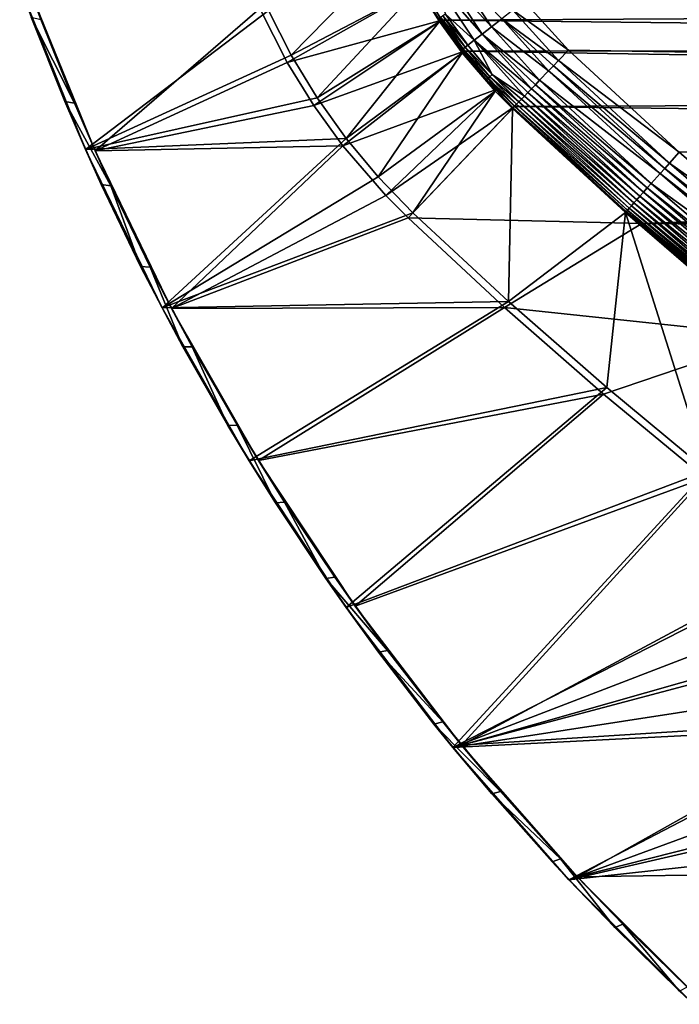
# Model space of a CAD drawing. Header units: metres. Extents: x -1501 to 0, y -1015 to 0.
# Tile 1 of 22: x -1443 to -1201, y -756 to -394. Entities that reach past the tile are written whole.
import ezdxf

# ---------------------------------------------------------------- set-up
doc = ezdxf.new("R2010")
doc.units = ezdxf.units.M

msp = doc.modelspace()

# ---------------------------------------------------------------- linework, layer by layer
at = {"layer": 'None'}
for points in [[(-1304.470459, -366.960876, -377.175201), (-1351.943481, -390.610016), (-1343.615356, -406.986908)], [(-1296.650391, -382.361053, -377.175201), (-1304.470459, -366.960876, -377.175201), (-1343.615356, -406.986908)], [(-1273.403076, -399.230011, -395.641296), (-1288.389526, -376.595245, -395.641296), (-1291.630493, -378.406555, -391.779236)], [(-1269.971069, -396.572113, -398.780426), (-1284.599976, -374.477356, -398.780426), (-1288.389526, -376.595245, -395.641296)], [(-1273.403076, -399.230011, -395.641296), (-1269.971069, -396.572113, -398.780426), (-1288.389526, -376.595245, -395.641296)], [(-1284.599976, -374.477356, -398.780426), (-1269.971069, -396.572113, -398.780426), (-1266.149292, -393.612274, -401.100159)], [(-312.603668, -419.77652, -403), (-304.807007, -373.368744, -403), (-1257.551392, -387.577301, -403)], [(-1291.630493, -378.406555, -391.779236), (-1286.889404, -391.874054, -387.314758), (-1276.338257, -401.503143, -391.779236)], [(-1291.630493, -378.406555, -391.779236), (-1276.338257, -401.503143, -391.779236), (-1273.403076, -399.230011, -395.641296)], [(-1443.397827, -381.632416), (-1419.229736, -441.678619), (-1351.943481, -390.610016)], [(-1419.229736, -441.678619), (-1443.397827, -381.632416), (-1426.825439, -424.023987, -45)], [(-1426.825439, -424.023987, -45), (-1443.397827, -381.632416), (-1439.174805, -393.012756, -45)], [(-1415.715942, -442.202606, -3), (-1439.880859, -382.517548, -3), (-1355.144165, -389.88147, -3)], [(-1435.656006, -393.829926, -45), (-1439.880859, -382.517548, -3), (-1423.307251, -424.654785, -45)], [(-1439.880859, -382.517548, -3), (-1415.715942, -442.202606, -3), (-1423.307251, -424.654785, -45)], [(-1345.056763, -409.747253, -3), (-1355.144165, -389.88147, -3), (-1295.76123, -381.858002, -406)], [(-1345.056763, -409.747253, -3), (-1295.76123, -381.858002, -406), (-1288.241943, -394.056702, -406)], [(-1296.650391, -382.361053, -377.175201), (-1343.615356, -406.986908), (-1334.083496, -422.693665)], [(-1289.090942, -394.625, -377.175201), (-1296.650391, -382.361053, -377.175201), (-1334.083496, -422.693665)], [(-1296.650391, -382.361053, -377.175201), (-1289.090942, -394.625, -377.175201), (-1289.268433, -393.447327, -379.803467)], [(-1288.241943, -394.056702, -406), (-1295.76123, -381.858002, -406), (-286.719604, -388.550842, -406)], [(-1351.943481, -390.610016), (-1419.229736, -441.678619), (-1343.615356, -406.986908)], [(-1345.056763, -409.747253, -3), (-1415.715942, -442.202606, -3), (-1355.144165, -389.88147, -3)], [(-289.754974, -405.215912, -406), (-1288.241943, -394.056702, -406), (-286.719604, -388.550842, -406)], [(-1266.149292, -393.612274, -401.100159), (-1245.361694, -408.988861, -402.522797), (-1262.056519, -390.442627, -402.52005)], [(-1262.056519, -390.442627, -402.52005), (-1241.679077, -405.136078, -403), (-1257.551392, -387.577301, -403)], [(-1245.361694, -408.988861, -402.522797), (-1241.679077, -405.136078, -403), (-1262.056519, -390.442627, -402.52005)], [(-1241.679077, -405.136078, -403), (-312.603668, -419.77652, -403), (-1257.551392, -387.577301, -403)], [(-1435.656006, -393.829926, -45), (-1423.307251, -424.654785, -45), (-1439.174805, -393.012756, -45)], [(-1423.307251, -424.654785, -45), (-1426.825439, -424.023987, -45), (-1439.174805, -393.012756, -45)], [(-1335.307495, -425.563843, -3), (-1345.056763, -409.747253, -3), (-1288.241943, -394.056702, -406)], [(-1335.307495, -425.563843, -3), (-1288.241943, -394.056702, -406), (-1279.954468, -405.497314, -406)], [(-1289.090942, -394.625, -377.175201), (-1334.083496, -422.693665), (-1323.401245, -437.641937)], [(-1280.759033, -406.126801, -377.175201), (-1289.090942, -394.625, -377.175201), (-1323.401245, -437.641937)], [(-1289.268433, -393.447327, -379.803467), (-1280.367432, -404.623505, -382.385681), (-1288.663086, -393.047028, -382.385681)], [(-1289.090942, -394.625, -377.175201), (-1280.941162, -405.067841, -379.803467), (-1289.268433, -393.447327, -379.803467)], [(-1289.268433, -393.447327, -379.803467), (-1280.941162, -405.067841, -379.803467), (-1280.367432, -404.623505, -382.385681)], [(-1289.090942, -394.625, -377.175201), (-1280.759033, -406.126801, -377.175201), (-1280.941162, -405.067841, -379.803467)], [(-1288.663086, -393.047028, -382.385681), (-1279.613892, -404.039917, -384.897552), (-1287.868042, -392.521271, -384.897552)], [(-1288.663086, -393.047028, -382.385681), (-1280.367432, -404.623505, -382.385681), (-1279.613892, -404.039917, -384.897552)], [(-1279.954468, -405.497314, -406), (-1288.241943, -394.056702, -406), (-289.754974, -405.215912, -406)], [(-1287.868042, -392.521271, -384.897552), (-1278.686279, -403.321503, -387.314758), (-1286.889404, -391.874054, -387.314758)], [(-1279.613892, -404.039917, -384.897552), (-1278.686279, -403.321503, -387.314758), (-1287.868042, -392.521271, -384.897552)], [(-1286.889404, -391.874054, -387.314758), (-1278.686279, -403.321503, -387.314758), (-1276.338257, -401.503143, -391.779236)], [(-1269.971069, -396.572113, -398.780426), (-1248.93811, -412.730621, -401.100342), (-1266.149292, -393.612274, -401.100159)], [(-1248.93811, -412.730621, -401.100342), (-1247.171997, -410.882904, -401.927521), (-1266.149292, -393.612274, -401.100159)], [(-1266.149292, -393.612274, -401.100159), (-1247.171997, -410.882904, -401.927521), (-1245.361694, -408.988861, -402.522797)], [(-1273.403076, -399.230011, -395.641296), (-1252.278931, -416.225891, -398.780975), (-1269.971069, -396.572113, -398.780426)], [(-1252.278931, -416.225891, -398.780975), (-1248.93811, -412.730621, -401.100342), (-1269.971069, -396.572113, -398.780426)], [(-1276.338257, -401.503143, -391.779236), (-1278.686279, -403.321503, -387.314758), (-1269.669678, -414.120789, -387.314758)], [(-1276.338257, -401.503143, -391.779236), (-1255.27832, -419.363953, -395.641296), (-1273.403076, -399.230011, -395.641296)], [(-1269.669678, -414.120789, -387.314758), (-1257.844116, -422.048279, -391.779541), (-1276.338257, -401.503143, -391.779236)], [(-1257.844116, -422.048279, -391.779541), (-1256.620728, -420.768341, -393.793762), (-1276.338257, -401.503143, -391.779236)], [(-1276.338257, -401.503143, -391.779236), (-1256.620728, -420.768341, -393.793762), (-1255.27832, -419.363953, -395.641296)], [(-1255.27832, -419.363953, -395.641296), (-1253.827393, -417.845947, -397.307983), (-1273.403076, -399.230011, -395.641296)], [(-1273.403076, -399.230011, -395.641296), (-1253.827393, -417.845947, -397.307983), (-1252.278931, -416.225891, -398.780975)], [(-1324.562012, -440.397522, -3), (-1335.307495, -425.563843, -3), (-1279.954468, -405.497314, -406)], [(-1324.562012, -440.397522, -3), (-1279.954468, -405.497314, -406), (-1267.835571, -419.526672, -406)], [(-1280.367432, -404.623505, -382.385681), (-1280.941162, -405.067841, -379.803467), (-1271.249146, -415.544495, -382.385681)], [(-1271.249146, -415.544495, -382.385681), (-1280.941162, -405.067841, -379.803467), (-1271.788208, -416.030396, -379.803467)], [(-1280.941162, -405.067841, -379.803467), (-1280.759033, -406.126801, -377.175201), (-1271.788208, -416.030396, -379.803467)], [(-1279.613892, -404.039917, -384.897552), (-1280.367432, -404.623505, -382.385681), (-1270.541138, -414.906342, -384.897552)], [(-1270.541138, -414.906342, -384.897552), (-1280.367432, -404.623505, -382.385681), (-1271.249146, -415.544495, -382.385681)], [(-293.009277, -421.585968, -406), (-1279.954468, -405.497314, -406), (-289.754974, -405.215912, -406)], [(-1267.835571, -419.526672, -406), (-1279.954468, -405.497314, -406), (-1261.500244, -425.873413, -406)], [(-1279.954468, -405.497314, -406), (-293.009277, -421.585968, -406), (-1261.500244, -425.873413, -406)], [(-1278.686279, -403.321503, -387.314758), (-1279.613892, -404.039917, -384.897552), (-1269.669678, -414.120789, -387.314758)], [(-1269.669678, -414.120789, -387.314758), (-1279.613892, -404.039917, -384.897552), (-1270.541138, -414.906342, -384.897552)], [(-1241.679077, -405.136078, -403), (-1245.361694, -408.988861, -402.522797), (-1200.996948, -442.694824, -403)], [(-1241.679077, -405.136078, -403), (-1200.996948, -442.694824, -403), (-312.603668, -419.77652, -403)], [(-1419.229736, -441.678619), (-1334.083496, -422.693665), (-1343.615356, -406.986908)], [(-1280.759033, -406.126801, -377.175201), (-1323.401245, -437.641937), (-1311.629028, -451.747681)], [(-1268.575195, -420.231384, -377.175201), (-1280.759033, -406.126801, -377.175201), (-1311.629028, -451.747681)], [(-1271.788208, -416.030396, -379.803467), (-1280.759033, -406.126801, -377.175201), (-1268.575195, -420.231384, -377.175201)], [(-1204.543091, -446.670441, -402.52005), (-1245.361694, -408.988861, -402.522797), (-1247.171997, -410.882904, -401.927521)], [(-1245.361694, -408.988861, -402.522797), (-1204.543091, -446.670441, -402.52005), (-1200.996948, -442.694824, -403)], [(-1415.715942, -442.202606, -3), (-1345.056763, -409.747253, -3), (-1335.307495, -425.563843, -3)], [(-1248.93811, -412.730621, -401.100342), (-1252.278931, -416.225891, -398.780975), (-1207.988525, -450.534515, -401.100159)], [(-1247.171997, -410.882904, -401.927521), (-1248.93811, -412.730621, -401.100342), (-1206.286865, -448.626038, -401.92572)], [(-1248.93811, -412.730621, -401.100342), (-1207.988525, -450.534515, -401.100159), (-1206.286865, -448.626038, -401.92572)], [(-1206.286865, -448.626038, -401.92572), (-1204.543091, -446.670441, -402.52005), (-1247.171997, -410.882904, -401.927521)], [(-1261.367065, -425.7341, -382.386566), (-1271.249146, -415.544495, -382.385681), (-1271.788208, -416.030396, -379.803467)], [(-1261.990723, -426.386536, -378.988251), (-1271.788208, -416.030396, -379.803467), (-1268.575195, -420.231384, -377.175201)], [(-1261.990723, -426.386536, -378.988251), (-1261.367065, -425.7341, -382.386566), (-1271.788208, -416.030396, -379.803467)], [(-1260.707764, -425.044373, -384.898315), (-1270.541138, -414.906342, -384.897552), (-1271.249146, -415.544495, -382.385681)], [(-1261.367065, -425.7341, -382.386566), (-1260.707764, -425.044373, -384.898315), (-1271.249146, -415.544495, -382.385681)], [(-1259.895996, -424.195068, -387.314301), (-1269.669678, -414.120789, -387.314758), (-1270.541138, -414.906342, -384.897552)], [(-1260.707764, -425.044373, -384.898315), (-1259.895996, -424.195068, -387.314301), (-1270.541138, -414.906342, -384.897552)], [(-1259.895996, -424.195068, -387.314301), (-1258.938721, -423.193542, -389.614227), (-1269.669678, -414.120789, -387.314758)], [(-1258.938721, -423.193542, -389.614227), (-1257.844116, -422.048279, -391.779541), (-1269.669678, -414.120789, -387.314758)], [(-1211.205933, -454.142822, -398.780426), (-1252.278931, -416.225891, -398.780975), (-1253.827393, -417.845947, -397.307983)], [(-1252.278931, -416.225891, -398.780975), (-1211.205933, -454.142822, -398.780426), (-1207.988525, -450.534515, -401.100159)], [(-1308.839722, -458.597443, -3), (-1324.562012, -440.397522, -3), (-1267.835571, -419.526672, -406)], [(-1308.839722, -458.597443, -3), (-1267.835571, -419.526672, -406), (-1261.500244, -425.873413, -406)], [(-1255.27832, -419.363953, -395.641296), (-1256.620728, -420.768341, -393.793762), (-1214.095093, -457.382996, -395.641296)], [(-1253.827393, -417.845947, -397.307983), (-1255.27832, -419.363953, -395.641296), (-1212.697388, -455.81546, -397.307617)], [(-1255.27832, -419.363953, -395.641296), (-1214.095093, -457.382996, -395.641296), (-1212.697388, -455.81546, -397.307617)], [(-1212.697388, -455.81546, -397.307617), (-1211.205933, -454.142822, -398.780426), (-1253.827393, -417.845947, -397.307983)], [(-1200.996948, -442.694824, -403), (-1159.021484, -478.837067, -403), (-312.603668, -419.77652, -403)], [(-1334.083496, -422.693665), (-1419.229736, -441.678619), (-1323.401245, -437.641937)], [(-1268.575195, -420.231384, -377.175201), (-1311.629028, -451.747681), (-1298.832642, -464.931549)], [(-1262.206055, -426.611908, -377.175201), (-1268.575195, -420.231384, -377.175201), (-1298.832642, -464.931549)], [(-1262.206055, -426.611908, -377.175201), (-1261.990723, -426.386536, -378.988251), (-1268.575195, -420.231384, -377.175201)], [(-1261.500244, -425.873413, -406), (-293.009277, -421.585968, -406), (-296.472443, -437.669617, -406)], [(-1217.620605, -461.336914, -389.61441), (-1258.938721, -423.193542, -389.614227), (-1259.895996, -424.195068, -387.314301)], [(-1257.844116, -422.048279, -391.779541), (-1258.938721, -423.193542, -389.614227), (-1216.565918, -460.154144, -391.779236)], [(-1258.938721, -423.193542, -389.614227), (-1217.620605, -461.336914, -389.61441), (-1216.565918, -460.154144, -391.779236)], [(-1256.620728, -420.768341, -393.793762), (-1257.844116, -422.048279, -391.779541), (-1215.387695, -458.832794, -393.793457)], [(-1257.844116, -422.048279, -391.779541), (-1216.565918, -460.154144, -391.779236), (-1215.387695, -458.832794, -393.793457)], [(-1256.620728, -420.768341, -393.793762), (-1215.387695, -458.832794, -393.793457), (-1214.095093, -457.382996, -395.641296)], [(-1413.408203, -454.588379, -45), (-1419.229736, -441.678619), (-1426.825439, -424.023987, -45)], [(-1423.307251, -424.654785, -45), (-1409.899414, -455.033936, -45), (-1426.825439, -424.023987, -45)], [(-1409.899414, -455.033936, -45), (-1413.408203, -454.588379, -45), (-1426.825439, -424.023987, -45)], [(-1423.307251, -424.654785, -45), (-1415.715942, -442.202606, -3), (-1409.899414, -455.033936, -45)], [(-1324.562012, -440.397522, -3), (-1415.715942, -442.202606, -3), (-1335.307495, -425.563843, -3)], [(-1300.634644, -466.816772, -3), (-1308.839722, -458.597443, -3), (-1261.500244, -425.873413, -406)], [(-1214.653198, -468.930359, -406), (-1300.634644, -466.816772, -3), (-1261.500244, -425.873413, -406)], [(-1262.206055, -426.611908, -377.175201), (-1298.832642, -464.931549), (-1263.665771, -497.59726)], [(-1220.748169, -464.88623, -377.175201), (-1262.206055, -426.611908, -377.175201), (-1263.665771, -497.59726)], [(-1261.990723, -426.386536, -378.988251), (-1262.206055, -426.611908, -377.175201), (-1220.440796, -464.499817, -379.803467)], [(-1262.206055, -426.611908, -377.175201), (-1220.748169, -464.88623, -377.175201), (-1220.440796, -464.499817, -379.803467)], [(-1219.957764, -463.958099, -382.385681), (-1261.367065, -425.7341, -382.386566), (-1261.990723, -426.386536, -378.988251)], [(-1220.440796, -464.499817, -379.803467), (-1219.957764, -463.958099, -382.385681), (-1261.990723, -426.386536, -378.988251)], [(-1214.653198, -468.930359, -406), (-1261.500244, -425.873413, -406), (-296.472443, -437.669617, -406)], [(-1219.323364, -463.246674, -384.897552), (-1260.707764, -425.044373, -384.898315), (-1261.367065, -425.7341, -382.386566)], [(-1219.957764, -463.958099, -382.385681), (-1219.323364, -463.246674, -384.897552), (-1261.367065, -425.7341, -382.386566)], [(-1218.54248, -462.37088, -387.314758), (-1259.895996, -424.195068, -387.314301), (-1260.707764, -425.044373, -384.898315)], [(-1219.323364, -463.246674, -384.897552), (-1218.54248, -462.37088, -387.314758), (-1260.707764, -425.044373, -384.898315)], [(-1218.54248, -462.37088, -387.314758), (-1217.620605, -461.336914, -389.61441), (-1259.895996, -424.195068, -387.314301)], [(-1419.229736, -441.678619), (-1391.080811, -499.964722), (-1323.401245, -437.641937)], [(-1323.401245, -437.641937), (-1391.080811, -499.964722), (-1311.629028, -451.747681)], [(-1214.653198, -468.930359, -406), (-296.472443, -437.669617, -406), (-301.366333, -458.551453, -406)], [(-1391.080811, -499.964722), (-1419.229736, -441.678619), (-1398.939331, -484.669159, -45)], [(-1419.229736, -441.678619), (-1413.408203, -454.588379, -45), (-1398.939331, -484.669159, -45)], [(-1387.602417, -500.132538, -3), (-1415.715942, -442.202606, -3), (-1324.562012, -440.397522, -3)], [(-1308.839722, -458.597443, -3), (-1387.602417, -500.132538, -3), (-1324.562012, -440.397522, -3)], [(-1415.715942, -442.202606, -3), (-1387.602417, -500.132538, -3), (-1409.899414, -455.033936, -45)], [(-1200.996948, -442.694824, -403), (-1204.543091, -446.670441, -402.52005), (-1159.021484, -478.837067, -403)], [(-1206.286865, -448.626038, -401.92572), (-1207.988525, -450.534515, -401.100159), (-1164.099731, -484.948456, -401.92572)], [(-1162.424805, -482.933624, -402.52005), (-1204.543091, -446.670441, -402.52005), (-1206.286865, -448.626038, -401.92572)], [(-1164.099731, -484.948456, -401.92572), (-1162.424805, -482.933624, -402.52005), (-1206.286865, -448.626038, -401.92572)], [(-1204.543091, -446.670441, -402.52005), (-1162.424805, -482.933624, -402.52005), (-1159.021484, -478.837067, -403)], [(-1391.080811, -499.964722), (-1298.832642, -464.931549), (-1311.629028, -451.747681)], [(-1207.988525, -450.534515, -401.100159), (-1211.205933, -454.142822, -398.780426), (-1165.734375, -486.914734, -401.100159)], [(-1207.988525, -450.534515, -401.100159), (-1165.734375, -486.914734, -401.100159), (-1164.099731, -484.948456, -401.92572)], [(-1413.408203, -454.588379, -45), (-1409.899414, -455.033936, -45), (-1398.939331, -484.669159, -45)], [(-1409.899414, -455.033936, -45), (-1387.602417, -500.132538, -3), (-1395.448364, -484.930939, -45)], [(-1409.899414, -455.033936, -45), (-1395.448364, -484.930939, -45), (-1398.939331, -484.669159, -45)], [(-1212.697388, -455.81546, -397.307617), (-1214.095093, -457.382996, -395.641296), (-1170.257324, -492.355591, -397.307617)], [(-1168.824829, -490.632263, -398.780426), (-1211.205933, -454.142822, -398.780426), (-1212.697388, -455.81546, -397.307617)], [(-1170.257324, -492.355591, -397.307617), (-1168.824829, -490.632263, -398.780426), (-1212.697388, -455.81546, -397.307617)], [(-1211.205933, -454.142822, -398.780426), (-1168.824829, -490.632263, -398.780426), (-1165.734375, -486.914734, -401.100159)], [(-1308.839722, -458.597443, -3), (-1300.634644, -466.816772, -3), (-1387.602417, -500.132538, -3)], [(-1215.387695, -458.832794, -393.793457), (-1216.565918, -460.154144, -391.779236), (-1172.841675, -495.464264, -393.793457)], [(-1214.095093, -457.382996, -395.641296), (-1215.387695, -458.832794, -393.793457), (-1171.599976, -493.970581, -395.641296)], [(-1215.387695, -458.832794, -393.793457), (-1172.841675, -495.464264, -393.793457), (-1171.599976, -493.970581, -395.641296)], [(-306.138794, -477.265167, -406), (-1214.653198, -468.930359, -406), (-301.366333, -458.551453, -406)], [(-1214.095093, -457.382996, -395.641296), (-1171.599976, -493.970581, -395.641296), (-1170.257324, -492.355591, -397.307617)], [(-1176.62207, -500.01181, -384.897552), (-1219.323364, -463.246674, -384.897552), (-1219.957764, -463.958099, -382.385681)], [(-1175.871948, -499.109497, -387.314758), (-1218.54248, -462.37088, -387.314758), (-1219.323364, -463.246674, -384.897552)], [(-1176.62207, -500.01181, -384.897552), (-1175.871948, -499.109497, -387.314758), (-1219.323364, -463.246674, -384.897552)], [(-1174.98645, -498.04422, -389.61441), (-1217.620605, -461.336914, -389.61441), (-1218.54248, -462.37088, -387.314758)], [(-1175.871948, -499.109497, -387.314758), (-1174.98645, -498.04422, -389.61441), (-1218.54248, -462.37088, -387.314758)], [(-1216.565918, -460.154144, -391.779236), (-1217.620605, -461.336914, -389.61441), (-1173.973389, -496.825653, -391.779236)], [(-1217.620605, -461.336914, -389.61441), (-1174.98645, -498.04422, -389.61441), (-1173.973389, -496.825653, -391.779236)], [(-1216.565918, -460.154144, -391.779236), (-1173.973389, -496.825653, -391.779236), (-1172.841675, -495.464264, -393.793457)], [(-1298.832642, -464.931549), (-1391.080811, -499.964722), (-1263.665771, -497.59726)], [(-1300.634644, -466.816772, -3), (-1265.171631, -499.751129, -3), (-1387.602417, -500.132538, -3)], [(-1265.171631, -499.751129, -3), (-1300.634644, -466.816772, -3), (-1214.653198, -468.930359, -406)], [(-1220.748169, -464.88623, -377.175201), (-1263.665771, -497.59726), (-1227.581055, -529.246155)], [(-1190.607788, -559.852417), (-1220.748169, -464.88623, -377.175201), (-1227.581055, -529.246155)], [(-1220.440796, -464.499817, -379.803467), (-1220.748169, -464.88623, -377.175201), (-1177.695435, -501.302917, -379.803467)], [(-1220.748169, -464.88623, -377.175201), (-1177.98938, -501.70163, -377.175201), (-1177.695435, -501.302917, -379.803467)], [(-1177.98938, -501.70163, -377.175201), (-1220.748169, -464.88623, -377.175201), (-1190.607788, -559.852417)], [(-1177.231445, -500.744812, -382.385681), (-1219.957764, -463.958099, -382.385681), (-1220.440796, -464.499817, -379.803467)], [(-1177.695435, -501.302917, -379.803467), (-1177.231445, -500.744812, -382.385681), (-1220.440796, -464.499817, -379.803467)], [(-1177.231445, -500.744812, -382.385681), (-1176.62207, -500.01181, -384.897552), (-1219.957764, -463.958099, -382.385681)], [(-1165.89502, -510.339233, -406), (-1265.171631, -499.751129, -3), (-1214.653198, -468.930359, -406)], [(-1165.89502, -510.339233, -406), (-1214.653198, -468.930359, -406), (-306.138794, -477.265167, -406)], [(-1391.080811, -499.964722), (-1398.939331, -484.669159, -45), (-1383.436035, -514.230164, -45)], [(-1398.939331, -484.669159, -45), (-1395.448364, -484.930939, -45), (-1383.436035, -514.230164, -45)], [(-1387.602417, -500.132538, -3), (-1379.971436, -514.310059, -45), (-1395.448364, -484.930939, -45)], [(-1395.448364, -484.930939, -45), (-1379.971436, -514.310059, -45), (-1383.436035, -514.230164, -45)], [(-1391.080811, -499.964722), (-1359.078125, -556.227173), (-1263.665771, -497.59726)], [(-1387.602417, -500.132538, -3), (-1265.171631, -499.751129, -3), (-1355.666748, -556.046509, -3)], [(-1263.665771, -497.59726), (-1359.078125, -556.227173), (-1227.581055, -529.246155)], [(-1265.171631, -499.751129, -3), (-1228.776978, -531.653076, -3), (-1355.666748, -556.046509, -3)], [(-1165.89502, -510.339233, -406), (-1228.776978, -531.653076, -3), (-1265.171631, -499.751129, -3)], [(-1359.078125, -556.227173), (-1391.080811, -499.964722), (-1366.917114, -543.23584, -45)], [(-1366.917114, -543.23584, -45), (-1391.080811, -499.964722), (-1383.436035, -514.230164, -45)], [(-1387.602417, -500.132538, -3), (-1355.666748, -556.046509, -3), (-1379.971436, -514.310059, -45)], [(-1191.480957, -562.496277, -3), (-1228.776978, -531.653076, -3), (-1165.89502, -510.339233, -406)], [(-1383.436035, -514.230164, -45), (-1379.971436, -514.310059, -45), (-1366.917114, -543.23584, -45)], [(-1355.666748, -556.046509, -3), (-1363.487305, -543.135986, -45), (-1379.971436, -514.310059, -45)], [(-1379.971436, -514.310059, -45), (-1363.487305, -543.135986, -45), (-1366.917114, -543.23584, -45)], [(-1359.078125, -556.227173), (-1323.366455, -610.211548), (-1227.581055, -529.246155)], [(-1355.666748, -556.046509, -3), (-1228.776978, -531.653076, -3), (-1320.052979, -609.692627, -3)], [(-1227.581055, -529.246155), (-1323.366455, -610.211548), (-1190.607788, -559.852417)], [(-1228.776978, -531.653076, -3), (-1191.480957, -562.496277, -3), (-1320.052979, -609.692627, -3)], [(-1366.917114, -543.23584, -45), (-1363.487305, -543.135986, -45), (-1349.402466, -571.651245, -45)], [(-1349.402466, -571.651245, -45), (-1359.078125, -556.227173), (-1366.917114, -543.23584, -45)], [(-1363.487305, -543.135986, -45), (-1355.666748, -556.046509, -3), (-1346.015503, -571.374329, -45)], [(-1363.487305, -543.135986, -45), (-1346.015503, -571.374329, -45), (-1349.402466, -571.651245, -45)], [(-1323.366455, -610.211548), (-1359.078125, -556.227173), (-1349.402466, -571.651245, -45)], [(-1355.666748, -556.046509, -3), (-1320.052979, -609.692627, -3), (-1346.015503, -571.374329, -45)], [(-1323.366455, -610.211548), (-1284.1073, -661.673706), (-1190.607788, -559.852417)], [(-1190.607788, -559.852417), (-1284.1073, -661.673706), (-1151.777588, -594.073975)], [(-1320.052979, -609.692627, -3), (-1191.480957, -562.496277, -3), (-1280.921387, -660.829407, -3)], [(-1191.480957, -562.496277, -3), (-1153.314209, -592.255249, -3.000001), (-1280.921387, -660.829407, -3)], [(-1349.402466, -571.651245, -45), (-1346.015503, -571.374329, -45), (-1330.912964, -599.442322, -45)], [(-1330.912964, -599.442322, -45), (-1323.366455, -610.211548), (-1349.402466, -571.651245, -45)], [(-1346.015503, -571.374329, -45), (-1320.052979, -609.692627, -3), (-1327.577148, -598.99115, -45)], [(-1346.015503, -571.374329, -45), (-1327.577148, -598.99115, -45), (-1330.912964, -599.442322, -45)], [(-1280.921387, -660.829407, -3), (-1153.314209, -592.255249, -3.000001), (-1145.73999, -622.274109, -3)], [(-1284.1073, -661.673706), (-1148.099731, -609.295593), (-1151.777588, -594.073975)], [(-1330.912964, -599.442322, -45), (-1327.577148, -598.99115, -45), (-1308.194214, -625.953491, -45)], [(-1323.366455, -610.211548), (-1330.912964, -599.442322, -45), (-1311.470947, -626.575562, -45)], [(-1330.912964, -599.442322, -45), (-1308.194214, -625.953491, -45), (-1311.470947, -626.575562, -45)], [(-1320.052979, -609.692627, -3), (-1308.194214, -625.953491, -45), (-1327.577148, -598.99115, -45)], [(-1284.1073, -661.673706), (-1323.366455, -610.211548), (-1311.470947, -626.575562, -45)], [(-1320.052979, -609.692627, -3), (-1280.921387, -660.829407, -3), (-1308.194214, -625.953491, -45)], [(-1143.796997, -624.352478), (-1148.099731, -609.295593), (-1284.1073, -661.673706)], [(-1280.921387, -660.829407, -3), (-1145.73999, -622.274109, -3), (-1135.76123, -651.581543, -3)], [(-1308.194214, -625.953491, -45), (-1287.890015, -652.229004, -45), (-1311.470947, -626.575562, -45)], [(-1280.921387, -660.829407, -3), (-1287.890015, -652.229004, -45), (-1308.194214, -625.953491, -45)], [(-1284.1073, -661.673706), (-1138.876709, -639.219055), (-1143.796997, -624.352478)], [(-1284.1073, -661.673706), (-1311.470947, -626.575562, -45), (-1291.099976, -653.018372, -45)], [(-1311.470947, -626.575562, -45), (-1287.890015, -652.229004, -45), (-1291.099976, -653.018372, -45)], [(-1133.347168, -653.869934), (-1138.876709, -639.219055), (-1284.1073, -661.673706)], [(-1238.44812, -709.226501, -3), (-1280.921387, -660.829407, -3), (-1135.76123, -651.581543, -3)], [(-1238.44812, -709.226501, -3), (-1135.76123, -651.581543, -3), (-1123.439087, -679.983398, -3)], [(-1287.890015, -652.229004, -45), (-1266.688721, -677.786194, -45), (-1291.099976, -653.018372, -45)], [(-1269.824219, -678.738953, -45), (-1284.1073, -661.673706), (-1291.099976, -653.018372, -45)], [(-1291.099976, -653.018372, -45), (-1266.688721, -677.786194, -45), (-1269.824219, -678.738953, -45)], [(-1287.890015, -652.229004, -45), (-1280.921387, -660.829407, -3), (-1266.688721, -677.786194, -45)], [(-1241.478149, -710.380981), (-1133.347168, -653.869934), (-1284.1073, -661.673706)], [(-1127.217896, -668.280151), (-1133.347168, -653.869934), (-1241.478149, -710.380981)], [(-1241.478149, -710.380981), (-1284.1073, -661.673706), (-1269.824219, -678.738953, -45)], [(-1280.921387, -660.829407, -3), (-1238.44812, -709.226501, -3), (-1266.688721, -677.786194, -45)], [(-1120.499146, -682.425232), (-1127.217896, -668.280151), (-1241.478149, -710.380981)], [(-1266.688721, -677.786194, -45), (-1244.615845, -702.594543, -45), (-1269.824219, -678.738953, -45)], [(-1247.669434, -703.70636, -45), (-1241.478149, -710.380981), (-1269.824219, -678.738953, -45)], [(-1269.824219, -678.738953, -45), (-1244.615845, -702.594543, -45), (-1247.669434, -703.70636, -45)], [(-1266.688721, -677.786194, -45), (-1238.44812, -709.226501, -3), (-1244.615845, -702.594543, -45)], [(-1108.848511, -707.289246, -3), (-1238.44812, -709.226501, -3), (-1123.439087, -679.983398, -3)], [(-1120.499146, -682.425232), (-1241.478149, -710.380981), (-1113.202515, -696.281067)], [(-1241.478149, -710.380981), (-1195.671875, -756.113037), (-1113.202515, -696.281067)], [(-1244.615845, -702.594543, -45), (-1224.662354, -727.890564, -45), (-1247.669434, -703.70636, -45)], [(-1238.44812, -709.226501, -3), (-1221.697754, -726.624207, -45), (-1244.615845, -702.594543, -45)], [(-1244.615845, -702.594543, -45), (-1221.697754, -726.624207, -45), (-1224.662354, -727.890564, -45)], [(-1241.478149, -710.380981), (-1247.669434, -703.70636, -45), (-1224.662354, -727.890564, -45)], [(-1192.824707, -754.666016, -3), (-1238.44812, -709.226501, -3), (-1108.848511, -707.289246, -3)], [(-1238.44812, -709.226501, -3), (-1192.824707, -754.666016, -3), (-1221.697754, -726.624207, -45)], [(-1195.671875, -756.113037), (-1241.478149, -710.380981), (-1224.662354, -727.890564, -45)], [(-1221.697754, -726.624207, -45), (-1200.830444, -751.262451, -45), (-1224.662354, -727.890564, -45)], [(-1195.671875, -756.113037), (-1224.662354, -727.890564, -45), (-1200.830444, -751.262451, -45)], [(-1192.824707, -754.666016, -3), (-1197.962036, -749.846497, -45), (-1221.697754, -726.624207, -45)], [(-1221.697754, -726.624207, -45), (-1197.962036, -749.846497, -45), (-1200.830444, -751.262451, -45)]]:
    msp.add_3dface(points, dxfattribs=at)

doc.saveas('drawing.dxf')
